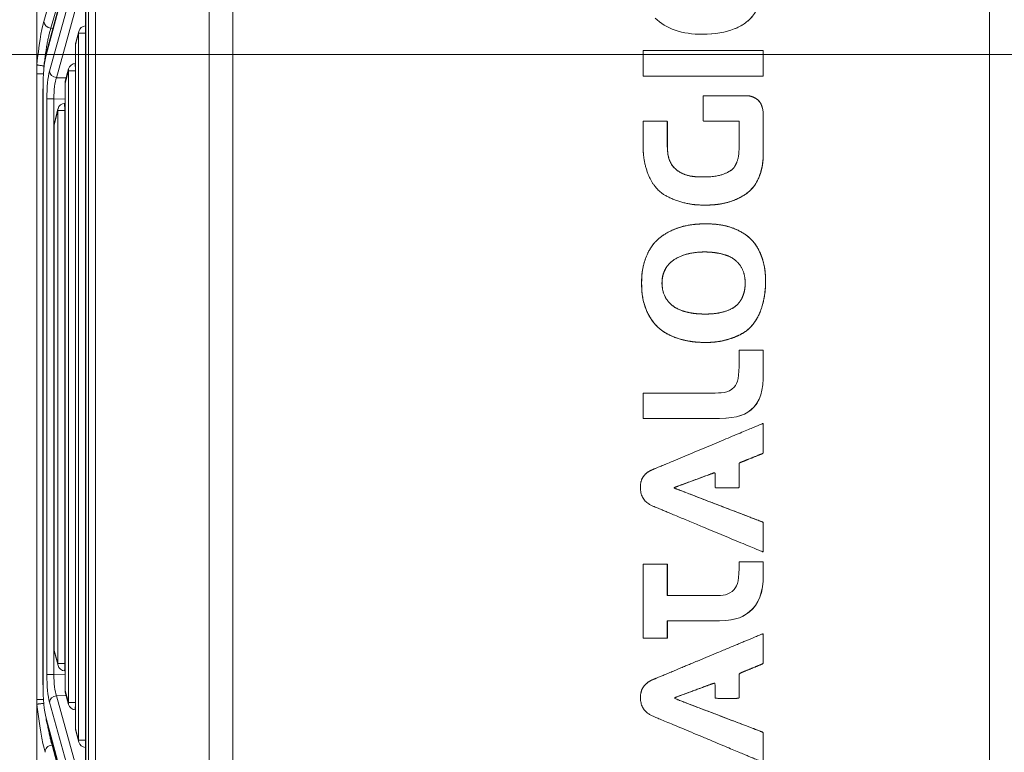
# Model space of a CAD drawing. Header units: millimetres. Extents: x 4 to 836, y 5 to 589.
# Tile 53 of 153: x 469 to 509, y 303 to 333. Entities that reach past the tile are written whole.
import ezdxf

# ---------------------------------------------------------------- set-up
doc = ezdxf.new("R2010")
doc.units = ezdxf.units.MM
doc.layers.add('1', color=7, linetype='Continuous', true_color=0xffffff)
doc.styles.add('ideas_simplex', font='simplex.shx')
doc.dimstyles.get("Standard").update_dxf_attribs({"dimtxt": 0.18, "dimasz": 0.18, "dimexe": 0.18, "dimexo": 0.0625, "dimgap": 0.09, "dimtad": 0, "dimtih": 1, "dimtoh": 1, "dimdec": 4, "dimzin": 0, "dimdsep": 46, "dimtxsty": 'Standard', "dimcen": 0.09, "dimadec": 0, "dimazin": 0, "dimtfac": 1, "dimtdec": 4, "dimtofl": 0, "dimtmove": 0, "dimatfit": 3, "dimfxl": 1, "dimtolj": 1, "dimtzin": 0, "dimarcsym": 0})

# ---------------------------------------------------------------- blocks, each defined once
blk = doc.blocks.new('_U1')
at = {"layer": '1', "color": 152, "lineweight": 13}
for p, q in [((522.858102, 331.097855), (450.255753, 331.097855)), ((522.858102, 282.097855), (450.255753, 282.097855))]:
    blk.add_line(p, q, dxfattribs=at)
at = {"layer": '1', "color": 27, "lineweight": 13}
blk.add_line((452.255753, 331.097855), (452.255753, 282.097855), dxfattribs=at)
at = {"layer": '1', "color": 87, "lineweight": 25}
for p, q in [((450.755753, 313.700355), (445.130753, 313.700355)), ((445.130753, 313.700355), (445.130753, 312.200355)), ((450.755753, 312.200355), (450.755753, 313.700355)), ((445.130753, 300.995355), (445.130753, 299.495355)), ((450.755753, 299.495355), (450.755753, 300.995355)), ((445.130753, 299.495355), (450.755753, 299.495355))]:
    blk.add_line(p, q, dxfattribs=at)
at = {"layer": '1', "color": 27, "lineweight": 18}
for points in [[(452.255753, 331.097855), (452.784734, 328.097857), (451.726772, 328.097853)], [(452.255753, 282.097855), (451.726772, 285.097853), (452.784734, 285.097857)]]:
    blk.add_solid(points, dxfattribs=at)
at = {"layer": '1', "color": 87, "linetype": 'Continuous', "lineweight": 25, "char_height": 3, "attachment_point": 7, "rotation": 90, "line_spacing_factor": 1.204819, "style": 'ideas_simplex'}
for s, insert in [('\\W1.2097;1.93', (450.602253, 300.942855)), ('\\W1.0938;49', (443.289753, 303.912855))]:
    blk.add_mtext(s, dxfattribs=dict(at, insert=insert))

msp = doc.modelspace()

# ---------------------------------------------------------------- linework, layer by layer
at = {"layer": '1', "color": 27, "linetype": 'Continuous', "lineweight": 18}
for p, q in [((476.858, 282.095), (476.858, 347.585)), ((471.741, 336.684), (470.24, 331.15)), ((469.858, 330.717), (469.858, 335.561)), ((471.838, 333.018), (471.838, 302.177)), ((471.562, 332.041), (471.439, 331.588)), ((471.838, 332.262), (471.834, 332.262)), ((471.429, 331.509), (471.429, 303.687)), ((469.858, 330.319), (469.858, 330.717)), ((471.148, 330.515), (471.014, 330.02)), ((471.429, 330.737), (471.42, 330.736)), ((469.858, 304.877), (469.858, 330.319)), ((470.109, 329.713), (470.105, 329.713)), ((470.105, 329.713), (470.105, 305.483)), ((471.003, 329.942), (471.003, 305.254)), ((470.717, 328.895), (470.571, 328.316)), ((471.003, 329.122), (470.989, 329.122)), ((470.562, 328.243), (470.562, 306.88)), ((470.573, 306.801), (470.718, 306.265)), ((470.989, 306.045), (471.003, 306.044)), ((470.109, 305.483), (470.105, 305.483)), ((469.858, 304.677), (469.858, 304.877)), ((471.014, 305.176), (471.148, 304.681)), ((469.858, 304.677), (469.858, 301.613)), ((471.42, 304.46), (471.429, 304.459)), ((470.24, 304.045), (471.741, 298.511)), ((471.439, 303.608), (471.562, 303.154)), ((471.834, 302.934), (471.838, 302.933))]:
    msp.add_line(p, q, dxfattribs=at)
at = {"layer": '1', "color": 252, "linetype": 'Continuous', "lineweight": 18}
msp.add_line((508.558, 347.847), (508.558, 265.349), dxfattribs=at)
at = {"layer": '1', "color": 252, "linetype": 'Continuous', "lineweight": 13}
msp.add_line((477.823, 347.483), (477.823, 281.012), dxfattribs=at)
at = {"layer": '1', "color": 27, "linetype": 'Continuous', "lineweight": 13}
for p, q in [((470.14, 332.449), (471.928, 338.673)), ((472.215, 338.391), (470.426, 332.167)), ((471.734, 336.606), (470.233, 331.072)), ((470.369, 330.42), (471.734, 335.343)), ((472.02, 335.083), (470.655, 330.16)), ((471.954, 301.766), (471.954, 333.43)), ((472.239, 333.43), (472.239, 301.766)), ((471.842, 333.018), (471.842, 302.177)), ((470.426, 332.167), (470.515, 332.164)), ((471.555, 331.963), (471.432, 331.509)), ((471.841, 331.963), (471.555, 331.963)), ((471.555, 303.233), (471.555, 331.963)), ((471.429, 331.509), (471.432, 331.509)), ((471.432, 331.509), (471.432, 303.687)), ((470.148, 330.64), (470.148, 330.552)), ((471.141, 330.437), (471.007, 329.942)), ((471.427, 330.437), (471.141, 330.437)), ((471.141, 304.759), (471.141, 330.437)), ((471.427, 330.437), (471.427, 304.759)), ((471.429, 330.437), (471.427, 330.437)), ((470.655, 330.16), (471.05, 330.152)), ((470.109, 329.713), (470.109, 305.483)), ((471.003, 329.942), (471.007, 329.942)), ((471.007, 329.942), (471.007, 305.254)), ((470.551, 329.297), (470.265, 329.297)), ((470.265, 305.899), (470.265, 329.297)), ((470.551, 329.297), (470.551, 305.899)), ((471.003, 329.288), (470.551, 329.297)), ((470.711, 328.822), (470.566, 328.243)), ((470.997, 328.822), (470.711, 328.822)), ((470.711, 306.344), (470.711, 328.822)), ((470.997, 328.822), (470.997, 306.344)), ((471.003, 328.822), (470.997, 328.822)), ((470.562, 328.243), (470.566, 328.243)), ((470.566, 328.243), (470.566, 306.88)), ((470.562, 306.88), (470.566, 306.88)), ((470.566, 306.88), (470.711, 306.344)), ((470.997, 306.344), (470.711, 306.344)), ((470.997, 306.344), (471.003, 306.344)), ((470.551, 305.899), (470.265, 305.899)), ((470.551, 305.899), (471.003, 305.908)), ((471.003, 305.254), (471.007, 305.254)), ((471.007, 305.254), (471.141, 304.759)), ((471.05, 305.043), (470.655, 305.035)), ((470.655, 305.035), (472.02, 300.113)), ((471.734, 299.853), (470.369, 304.776)), ((471.427, 304.759), (471.141, 304.759)), ((471.427, 304.759), (471.429, 304.759)), ((470.233, 304.124), (471.734, 298.59)), ((471.429, 303.687), (471.432, 303.687)), ((471.432, 303.687), (471.555, 303.233)), ((471.841, 303.233), (471.555, 303.233)), ((470.515, 303.032), (470.476, 303.03)), ((470.476, 303.03), (472.105, 296.838))]:
    msp.add_line(p, q, dxfattribs=at)
at = {"layer": '1', "color": 7, "linetype": 'Continuous', "lineweight": 18}
for p, q in [((496.907, 331.922), (496.908, 331.922)), ((499.365, 319.079), (499.365, 319.079)), ((499.365, 310.473), (499.365, 310.473))]:
    msp.add_line(p, q, dxfattribs=at)
at = {"layer": '1', "color": 27, "linetype": 'Continuous', "lineweight": 18}
for centre, start, end in [((471.852, 331.963), 93.4613, 164.8195), ((471.729, 331.509), 164.8195, 180), ((471.438, 330.437), 93.4613, 164.8195), ((471.303, 329.942), 164.8195, 180), ((471.008, 328.822), 93.604, 165.912), ((470.862, 328.243), 165.912, 180), ((470.862, 306.88), 180, 195.1805), ((471.008, 306.344), 195.1805, 266.5387), ((471.303, 305.254), 180, 195.1805), ((471.438, 304.759), 195.1805, 266.5387), ((471.729, 303.687), 180, 195.1805), ((471.852, 303.233), 195.1805, 266.5387)]:
    msp.add_arc(centre, 0.3, start, end, dxfattribs=at)
at = {"layer": '1', "color": 27, "linetype": 'Continuous', "lineweight": 13}
for centre, major_axis, ratio, start_param, end_param in [((470.121, 330.335), (0.191, 2.434), 0.119146, 0.527983, 1.43201), ((470.437, 332.426), (0.288, -0.083), 0.85982, 3.376146, 4.919404), ((471.852, 331.963), (-0.29, 0.079), 0.85566, 6.283167, 6.590254), ((471.852, 331.963), (-0.018, 0.299), 0.034836, 0.00006, 1.386563), ((471.729, 331.509), (-0.29, 0.079), 0.85566, 6.283167, 6.590254), ((470.473, 329.292), (0.001, -1.3), 0.159328, 3.661877, 4.708371), ((470.665, 330.42), (0.289, -0.08), 0.860317, 3.453505, 4.911422), ((471.438, 330.437), (-0.29, 0.079), 0.85566, 6.283167, 6.590254), ((471.438, 330.437), (-0.018, 0.299), 0.034836, 0.00006, 1.568689), ((470.769, 329.292), (0.008, -1), 0.217522, 3.659173, 4.705668), ((471.303, 329.942), (-0.29, 0.079), 0.85566, 6.283167, 6.590254), ((471.008, 328.822), (-0.291, 0.073), 0.83818, 6.283182, 6.5741), ((471.008, 328.822), (-0.019, 0.299), 0.034831, 0.000038, 1.568603), ((470.862, 328.243), (-0.291, 0.073), 0.83818, 6.283182, 6.5741), ((470.862, 306.88), (0.29, 0.079), 0.85566, 2.834524, 3.14161), ((471.008, 306.344), (0.29, 0.079), 0.85566, 2.834524, 3.14161), ((471.008, 306.344), (0.018, 0.299), 0.034836, 1.572903, 3.141533), ((470.473, 305.904), (0.001, 1.3), 0.159328, 1.574814, 2.621308), ((470.769, 305.904), (0.008, 1), 0.217522, 1.577518, 2.624012), ((471.303, 305.254), (0.29, 0.079), 0.85566, 2.834524, 3.14161), ((470.665, 304.776), (0.289, 0.08), 0.860317, 1.371763, 2.82968), ((470.042, 304.852), (0.288, -2.437), 0.082126, 4.771108, 5.75444), ((471.438, 304.759), (0.29, 0.079), 0.85566, 2.834524, 3.14161), ((471.438, 304.759), (0.018, 0.299), 0.034836, 1.572903, 3.141533), ((471.729, 303.687), (0.29, 0.079), 0.85566, 2.834524, 3.14161), ((471.852, 303.233), (0.29, 0.079), 0.85566, 2.834524, 3.14161), ((470.486, 302.771), (0.29, 0.076), 0.860994, 1.383245, 2.978835), ((471.852, 303.233), (0.018, 0.299), 0.034836, 1.755031, 3.14158)]:
    msp.add_ellipse(centre, major_axis=major_axis, ratio=ratio, start_param=start_param, end_param=end_param, dxfattribs=at)
at = {"layer": '1', "color": 27, "linetype": 'Continuous', "lineweight": 18}
for centre, major_axis, ratio, start_param, end_param in [((470.358, 329.713), (0, 1.574), 0.158387, 0.528382, 1.570796), ((470.529, 331.072), (-0.29, 0.079), 0.85566, 6.283167, 6.590254), ((470.358, 305.483), (0, 1.574), 0.158387, 1.570796, 2.613211), ((470.529, 304.124), (-0.29, -0.079), 0.85566, 5.976116, 6.283203)]:
    msp.add_ellipse(centre, major_axis=major_axis, ratio=ratio, start_param=start_param, end_param=end_param, dxfattribs=at)
at = {"layer": '1', "color": 7, "linetype": 'Continuous', "lineweight": 18}
for points, degree, knots in [([(494.969, 332.585), (495.42, 332.144), (496.063, 331.922), (496.908, 331.922), (497.404, 331.922), (498.016, 332.028), (498.617, 332.348), (498.976, 332.675), (499.14, 332.97), (499.202, 333.152)], 3, [0, 0, 0, 0, 0.5, 0.5, 0.5, 0.7052, 0.792, 0.8844, 1, 1, 1, 1]), ([(496.911, 331.922), (497.407, 331.922), (498.019, 332.028), (498.62, 332.348), (498.979, 332.675), (499.143, 332.97), (499.205, 333.152)], 3, [0, 0, 0, 0, 0.4104, 0.584, 0.7688, 1, 1, 1, 1]), ([(499.365, 330.222), (499.365, 330.222), (499.365, 331.269), (499.365, 331.269), (499.365, 331.269), (494.488, 331.269), (494.489, 331.269)], 3, [0, 0, 0, 0, 0.499982, 0.499982, 0.499982, 1, 1, 1, 1]), ([(494.489, 331.269), (494.489, 331.269), (494.489, 330.222), (494.489, 330.222), (494.489, 330.222), (499.365, 330.222), (499.365, 330.222)], 3, [0, 0, 0, 0, 0.5, 0.5, 0.5, 1, 1, 1, 1]), ([(496.999, 324.98), (497, 324.98), (497.058, 324.98), (497.176, 324.982), (497.354, 324.988), (497.602, 325.007), (497.954, 325.069), (498.405, 325.245), (498.727, 325.453), (498.907, 325.638), (498.984, 325.736), (499.094, 325.881), (499.281, 326.233), (499.358, 326.689), (499.368, 326.975), (499.368, 326.975), (499.368, 327.244), (499.368, 327.244), (499.368, 327.244), (499.368, 327.895), (499.368, 328.685), (499.368, 328.685), (499.368, 328.84), (499.304, 329.029), (499.279, 329.1), (499.225, 329.178), (499.149, 329.269), (499.058, 329.321), (498.988, 329.361), (498.829, 329.425), (498.753, 329.425), (498.629, 329.425), (498.629, 329.425), (498.408, 329.425), (498.069, 329.425), (497.828, 329.425), (497.673, 329.425), (497.583, 329.425), (497.549, 329.425)], 7, [0, 0, 0, 0, 0, 0, 0, 0, 0.0003, 0.032921, 0.065542, 0.098163, 0.130784, 0.163405, 0.196026, 0.228647, 0.261267, 0.293888, 0.326509, 0.35913, 0.391751, 0.424372, 0.456993, 0.489614, 0.522235, 0.554856, 0.587477, 0.620098, 0.652719, 0.68534, 0.717961, 0.750582, 0.783203, 0.815824, 0.848445, 0.881066, 0.913687, 0.946308, 0.978929, 1, 1, 1, 1, 1, 1, 1, 1]), ([(496.92, 326.124), (496.868, 326.124), (496.762, 326.125), (496.606, 326.131), (496.404, 326.149), (496.137, 326.204), (495.832, 326.365), (495.549, 326.665), (495.471, 327.055), (495.471, 327.408), (495.471, 327.408), (495.471, 327.838), (495.471, 328.006), (495.471, 328.155), (495.471, 328.397), (495.471, 328.397), (495.471, 328.397), (495.315, 328.397), (495.143, 328.397), (494.993, 328.397), (494.873, 328.397), (494.794, 328.397), (494.754, 328.397), (494.75, 328.397)], 7, [0, 0, 0, 0, 0, 0, 0, 0, 0.056906, 0.119251, 0.181596, 0.243942, 0.306287, 0.368632, 0.430978, 0.493323, 0.555669, 0.618014, 0.680359, 0.742705, 0.80505, 0.867395, 0.929741, 0.992086, 1, 1, 1, 1, 1, 1, 1, 1]), ([(497.012, 324.218), (496.993, 324.218), (496.938, 324.217), (496.794, 324.215), (496.435, 324.201), (495.899, 324.115), (495.245, 323.77), (494.885, 323.43), (494.66, 323.053), (494.477, 322.551), (494.424, 322.137), (494.424, 321.807), (494.424, 321.41), (494.506, 320.886), (494.778, 320.327), (495.117, 319.927), (495.555, 319.654), (496.062, 319.491), (496.396, 319.434), (496.601, 319.414), (496.717, 319.406), (496.766, 319.404)], 6, [0, 0, 0, 0, 0, 0, 0, 0.063355, 0.12671, 0.190066, 0.253421, 0.316776, 0.380131, 0.443486, 0.506841, 0.570197, 0.633552, 0.696907, 0.760262, 0.823617, 0.886972, 0.950328, 1, 1, 1, 1, 1, 1, 1]), ([(497.019, 319.397), (497.041, 319.397), (497.113, 319.398), (497.23, 319.4), (497.4, 319.409), (497.68, 319.441), (498.105, 319.552), (498.574, 319.756), (498.85, 319.991), (498.984, 320.174), (499.137, 320.375), (499.377, 320.893), (499.464, 321.541), (499.464, 321.875), (499.464, 322.039), (499.44, 322.442), (499.323, 322.911), (499.116, 323.327), (498.876, 323.626), (498.514, 323.908), (497.957, 324.149), (497.409, 324.218), (497.055, 324.218), (497.055, 324.218), (497.055, 324.218), (497.055, 324.218), (497.055, 324.218), (497.032, 324.218), (497.012, 324.218)], 6, [0, 0, 0, 0, 0, 0, 0, 0.02015, 0.064689, 0.109228, 0.153766, 0.198305, 0.242843, 0.287382, 0.331921, 0.376459, 0.420998, 0.465537, 0.510075, 0.554614, 0.599152, 0.643691, 0.68823, 0.732768, 0.777307, 0.821846, 0.866384, 0.910923, 0.955461, 1, 1, 1, 1, 1, 1, 1]), ([(497.012, 320.551), (497.01, 320.551), (496.973, 320.551), (496.903, 320.552), (496.797, 320.555), (496.653, 320.562), (496.46, 320.58), (496.199, 320.626), (495.87, 320.733), (495.624, 320.876), (495.335, 321.204), (495.25, 321.534), (495.25, 321.817), (495.25, 321.981), (495.289, 322.244), (495.456, 322.567), (495.72, 322.813), (496.191, 323.02), (496.606, 323.07), (496.873, 323.075), (496.949, 323.075), (496.969, 323.075), (496.975, 323.075), (496.977, 323.075), (496.977, 323.075), (496.978, 323.075), (496.978, 323.075)], 9, [0, 0, 0, 0, 0, 0, 0, 0, 0, 0, 0.004799, 0.066727, 0.128654, 0.190581, 0.252509, 0.314436, 0.376363, 0.438291, 0.500218, 0.562145, 0.624073, 0.686, 0.747927, 0.809855, 0.871782, 0.933709, 0.995637, 1, 1, 1, 1, 1, 1, 1, 1, 1, 1]), ([(498.869, 316.658), (499.263, 316.976), (499.368, 317.446), (499.368, 318.176), (499.368, 318.176), (499.368, 318.541), (499.368, 318.541), (499.368, 319.079), (499.368, 319.079), (499.368, 319.079), (499.368, 319.079)], 3, [0, 0, 0, 0, 0.333298, 0.333298, 0.333298, 0.666597, 0.666597, 0.999895, 0.999895, 1, 1, 1, 1]), ([(498.185, 317.581), (497.945, 317.312), (497.634, 317.356), (497.292, 317.331), (497.292, 317.331), (494.489, 317.331), (494.489, 317.331), (494.489, 317.331), (494.489, 316.303), (494.489, 316.303)], 3, [0, 0, 0, 0, 0.333333, 0.333333, 0.333333, 0.666667, 0.666667, 0.666667, 1, 1, 1, 1]), ([(494.489, 316.303), (494.489, 316.303), (497.292, 316.303), (497.292, 316.303), (498.146, 316.303), (498.53, 316.38), (498.866, 316.658)], 3, [0, 0, 0, 0, 0.5, 0.5, 0.5, 1, 1, 1, 1]), ([(494.491, 316.303), (494.491, 316.303), (497.294, 316.303), (497.294, 316.303), (498.149, 316.303), (498.533, 316.38), (498.869, 316.658)], 3, [0, 0, 0, 0, 0.5, 0.5, 0.5, 1, 1, 1, 1]), ([(499.359, 316.104), (499.359, 316.104), (499.364, 316.103), (499.368, 316.099), (499.368, 316.079), (499.368, 316.014), (499.368, 315.818), (499.368, 315.509), (499.368, 315.154), (499.368, 314.891), (499.368, 314.891), (499.368, 314.891), (498.821, 314.671), (498.389, 314.497), (498.389, 314.497), (498.389, 314.497), (498.389, 314.262), (498.389, 313.741), (498.389, 313.489), (498.389, 313.489), (498.389, 313.489), (498.217, 313.489), (498.037, 313.489), (497.911, 313.489), (497.847, 313.489), (497.841, 313.489)], 7, [0, 0, 0, 0, 0, 0, 0, 0, 0.010594, 0.068441, 0.126289, 0.184136, 0.241984, 0.299831, 0.357679, 0.415526, 0.473373, 0.531221, 0.589068, 0.646916, 0.704763, 0.762611, 0.820458, 0.878305, 0.936153, 0.994, 1, 1, 1, 1, 1, 1, 1, 1]), ([(497.395, 314.103), (497.389, 314.103), (497.373, 314.099), (497.329, 314.083), (497.207, 314.038), (496.873, 313.914), (496.141, 313.644), (495.72, 313.489), (495.72, 313.489), (495.72, 313.489), (496.281, 313.273), (497.446, 312.825), (498.378, 312.467), (499.145, 312.172), (499.368, 312.086), (499.368, 312.086), (499.368, 312.086), (499.368, 311.858), (499.368, 311.272), (499.368, 311.01), (499.368, 310.923), (499.368, 310.895), (499.36, 310.889), (499.352, 310.889), (499.352, 310.889)], 7, [0, 0, 0, 0, 0, 0, 0, 0, 0.049521, 0.10871, 0.1679, 0.227089, 0.286278, 0.345467, 0.404657, 0.463846, 0.523035, 0.582224, 0.641414, 0.700603, 0.759792, 0.818981, 0.87817, 0.93736, 0.996549, 1, 1, 1, 1, 1, 1, 1, 1]), ([(494.946, 310.386), (494.712, 310.386), (494.489, 310.386), (494.489, 310.386), (494.489, 310.386), (494.489, 307.37), (494.489, 307.37), (494.489, 307.37), (494.902, 307.37), (495.191, 307.37)], 3, [0, 0, 0, 0, 0.224587, 0.224587, 0.224587, 0.694632, 0.694632, 0.694632, 1, 1, 1, 1]), ([(497.424, 309.109), (497.381, 309.109), (497.338, 309.109), (497.294, 309.109), (497.294, 309.109), (495.471, 309.109), (495.471, 309.109), (495.471, 309.109), (495.471, 310.386), (495.471, 310.386), (495.471, 310.386), (495.204, 310.386), (494.948, 310.386)], 3, [0, 0, 0, 0, 0.048242, 0.048242, 0.048242, 0.425594, 0.425594, 0.425594, 0.802946, 0.802946, 0.802946, 1, 1, 1, 1]), ([(495.468, 308.081), (495.468, 308.081), (497.292, 308.081), (497.292, 308.081), (498.146, 308.081), (498.463, 308.158), (498.799, 308.446)], 3, [0, 0, 0, 0, 0.5, 0.5, 0.5, 1, 1, 1, 1]), ([(495.471, 308.081), (495.471, 308.081), (497.294, 308.081), (497.294, 308.081), (498.149, 308.081), (498.466, 308.158), (498.802, 308.446)], 3, [0, 0, 0, 0, 0.5, 0.5, 0.5, 1, 1, 1, 1]), ([(495.194, 307.37), (495.35, 307.37), (495.471, 307.37), (495.471, 307.37), (495.471, 307.37), (495.471, 308.081), (495.471, 308.081)], 3, [0, 0, 0, 0, 0.259448, 0.259448, 0.259448, 1, 1, 1, 1]), ([(499.354, 307.551), (499.357, 307.551), (499.363, 307.549), (499.368, 307.541), (499.368, 307.515), (499.368, 307.446), (499.368, 307.287), (499.368, 307.086), (499.368, 306.748), (499.368, 306.342), (499.368, 306.342), (499.368, 306.342), (499.046, 306.209), (498.777, 306.099), (498.389, 305.939), (498.389, 305.939), (498.389, 305.939), (498.389, 305.487), (498.389, 305.224), (498.389, 304.945), (498.389, 304.931), (498.389, 304.93), (498.282, 304.93), (498.133, 304.93), (498.008, 304.93), (497.929, 304.93), (497.899, 304.93)], 8, [0, 0, 0, 0, 0, 0, 0, 0, 0, 0.033869, 0.088757, 0.143644, 0.198531, 0.253418, 0.308305, 0.363192, 0.418079, 0.472966, 0.527853, 0.58274, 0.637627, 0.692514, 0.747401, 0.802288, 0.857175, 0.912062, 0.966949, 1, 1, 1, 1, 1, 1, 1, 1, 1]), ([(497.383, 305.546), (497.379, 305.546), (497.365, 305.544), (497.332, 305.535), (497.253, 305.506), (497.073, 305.44), (496.718, 305.308), (496.346, 305.171), (495.72, 304.94), (495.72, 304.94), (495.72, 304.94), (496.623, 304.595), (497.87, 304.119), (498.889, 303.73), (499.368, 303.547), (499.368, 303.547), (499.368, 303.547), (499.368, 303.231), (499.368, 302.965), (499.368, 302.723), (499.368, 302.489), (499.368, 302.39), (499.368, 302.353), (499.361, 302.343), (499.353, 302.341), (499.348, 302.341)], 8, [0, 0, 0, 0, 0, 0, 0, 0, 0, 0.021478, 0.080031, 0.138583, 0.197136, 0.255689, 0.314242, 0.372795, 0.431348, 0.489901, 0.548453, 0.607006, 0.665559, 0.724112, 0.782665, 0.841218, 0.899771, 0.958323, 1, 1, 1, 1, 1, 1, 1, 1, 1])]:
    msp.add_open_spline(points, degree=degree, knots=knots, dxfattribs=at)
at = {"layer": '1', "color": 27, "linetype": 'Continuous', "lineweight": 13}
for points, knots in [([(470.426, 332.167), (470.413, 332.127), (470.387, 332.04), (470.361, 331.939), (470.342, 331.858), (470.336, 331.831), (470.323, 331.773), (470.317, 331.743), (470.298, 331.653), (470.273, 331.527), (470.25, 331.391), (470.227, 331.249), (470.216, 331.176), (470.195, 331.028), (470.185, 330.952), (470.166, 330.799), (470.156, 330.72), (470.148, 330.64)], [0, 0, 0, 0, 0.125, 0.25, 0.25, 0.3125, 0.3125, 0.375, 0.375, 0.5, 0.625, 0.625, 0.75, 0.75, 0.875, 0.875, 1, 1, 1, 1]), ([(470.148, 330.319), (470.109, 330.319), (470.071, 330.319), (470.001, 330.319), (469.969, 330.319), (469.916, 330.319), (469.894, 330.319), (469.866, 330.319), (469.858, 330.319), (469.858, 330.319)], [0, 0, 0, 0, 0.250338, 0.250338, 0.500676, 0.500676, 0.751015, 0.751015, 1, 1, 1, 1]), ([(470.148, 304.877), (470.109, 304.877), (470.071, 304.877), (470.001, 304.877), (469.969, 304.877), (469.916, 304.877), (469.894, 304.877), (469.866, 304.877), (469.858, 304.877), (469.858, 304.877)], [0, 0, 0, 0, 0.250338, 0.250338, 0.500676, 0.500676, 0.751015, 0.751015, 1, 1, 1, 1]), ([(470.287, 303.861), (470.295, 303.821), (470.302, 303.782), (470.324, 303.669), (470.338, 303.599), (470.366, 303.466), (470.38, 303.402), (470.401, 303.313), (470.412, 303.269), (470.422, 303.228), (470.429, 303.2), (470.432, 303.187), (470.45, 303.122), (470.463, 303.074), (470.476, 303.03)], [0, 0, 0, 0, 0.115851, 0.115851, 0.336889, 0.336889, 0.557926, 0.557926, 0.668444, 0.723704, 0.723704, 0.778963, 0.778963, 1, 1, 1, 1])]:
    msp.add_open_spline(points, degree=3, knots=knots, dxfattribs=at)
at = {"layer": '1', "color": 27, "linetype": 'Continuous', "lineweight": 18}
for points, knots in [([(469.858, 330.717), (469.858, 330.714), (469.858, 330.712), (469.858, 330.707), (469.858, 330.705), (469.859, 330.701), (469.859, 330.699), (469.859, 330.696), (469.859, 330.695), (469.86, 330.695)], [0, 0, 0, 0, 0.25, 0.25, 0.5, 0.5, 0.75, 0.75, 1, 1, 1, 1]), ([(470.148, 330.64), (470.143, 330.641), (470.139, 330.641), (470.13, 330.641), (470.125, 330.642), (470.112, 330.643), (470.103, 330.643), (470.077, 330.645), (470.06, 330.647), (470.035, 330.65), (470.027, 330.651), (470.011, 330.653), (470.003, 330.654), (469.981, 330.657), (469.967, 330.659), (469.947, 330.663), (469.941, 330.664), (469.929, 330.667), (469.923, 330.668), (469.907, 330.672), (469.898, 330.675), (469.886, 330.679), (469.882, 330.68), (469.876, 330.683), (469.873, 330.685), (469.865, 330.689), (469.862, 330.692), (469.86, 330.695)], [0, 0, 0, 0, 0.03125, 0.03125, 0.0625, 0.0625, 0.125, 0.125, 0.25, 0.25, 0.3125, 0.3125, 0.375, 0.375, 0.5, 0.5, 0.5625, 0.5625, 0.625, 0.625, 0.75, 0.75, 0.8125, 0.8125, 0.875, 0.875, 1, 1, 1, 1]), ([(469.859, 304.685), (469.859, 304.685), (469.858, 304.684), (469.858, 304.681), (469.858, 304.679), (469.858, 304.677)], [0, 0, 0, 0, 0.5, 0.5, 1, 1, 1, 1]), ([(470.148, 304.724), (470.129, 304.722), (470.111, 304.721), (470.075, 304.718), (470.058, 304.717), (470.024, 304.714), (470.008, 304.712), (469.978, 304.709), (469.963, 304.707), (469.944, 304.704), (469.937, 304.704), (469.925, 304.702), (469.92, 304.701), (469.904, 304.698), (469.894, 304.697), (469.883, 304.694), (469.879, 304.693), (469.873, 304.692), (469.87, 304.691), (469.863, 304.688), (469.86, 304.687), (469.859, 304.685)], [0, 0, 0, 0, 0.125, 0.125, 0.25, 0.25, 0.375, 0.375, 0.5, 0.5, 0.5625, 0.5625, 0.625, 0.625, 0.75, 0.75, 0.8125, 0.8125, 0.875, 0.875, 1, 1, 1, 1])]:
    msp.add_open_spline(points, degree=3, knots=knots, dxfattribs=at)
at = {"layer": '1', "color": 7, "linetype": 'Continuous', "lineweight": 18}
for points, degree in [([(499.365, 330.222), (499.368, 330.222)], 1), ([(498.386, 328.239), (498.386, 328.237), (498.386, 328.23), (498.386, 328.213), (498.386, 328.164), (498.386, 328.035), (498.386, 327.91), (498.386, 327.775), (498.386, 327.446), (498.386, 327.446), (498.386, 327.094), (498.359, 326.811), (498.198, 326.502), (498.107, 326.411), (497.992, 326.351), (497.743, 326.207), (497.388, 326.12), (496.917, 326.12), (496.58, 326.12), (496.195, 326.172), (495.833, 326.361), (495.546, 326.665), (495.468, 327.055), (495.468, 327.408), (495.468, 327.408), (495.468, 327.838), (495.468, 328.006), (495.468, 328.155), (495.468, 328.397), (495.468, 328.397), (495.468, 328.397), (495.29, 328.397), (495.046, 328.397), (494.779, 328.397), (494.489, 328.397), (494.489, 328.397), (494.489, 328.397), (494.489, 328.057), (494.489, 327.845), (494.489, 327.644), (494.489, 327.292), (494.489, 327.292), (494.489, 326.988), (494.542, 326.616), (494.72, 326.108), (494.859, 325.876), (494.969, 325.736), (495.161, 325.492), (495.47, 325.279), (496.171, 325.036), (496.596, 324.977), (497.004, 324.977), (497.392, 324.977), (497.877, 325.04), (498.402, 325.245), (498.724, 325.453), (498.904, 325.638), (498.981, 325.736), (499.091, 325.881), (499.279, 326.233), (499.355, 326.689), (499.365, 326.975), (499.365, 326.975), (499.365, 327.244), (499.365, 327.244), (499.365, 327.244), (499.365, 327.895), (499.365, 328.685), (499.365, 328.685), (499.365, 328.84), (499.301, 329.029), (499.276, 329.1), (499.222, 329.178), (499.146, 329.269), (499.055, 329.321), (498.985, 329.361), (498.827, 329.425), (498.75, 329.425), (498.626, 329.425), (498.626, 329.425), (498.335, 329.425), (497.738, 329.425), (497.412, 329.425), (497.081, 329.425), (496.927, 329.425), (496.927, 329.425), (496.927, 329.425), (496.927, 329.219), (496.927, 328.836), (496.927, 328.525), (496.927, 328.397), (496.927, 328.397), (496.927, 328.397), (497.094, 328.397), (497.393, 328.397), (497.608, 328.397), (497.702, 328.397), (497.92, 328.397), (498.063, 328.397), (498.109, 328.397), (498.242, 328.397), (498.242, 328.397), (498.329, 328.397), (498.364, 328.396), (498.386, 328.396), (498.386, 328.375), (498.386, 328.33), (498.386, 328.243), (498.386, 328.243), (498.386, 328.243), (498.386, 328.243), (498.386, 328.243), (498.386, 328.243), (498.386, 328.241), (498.386, 328.239)], 7), ([(497.01, 324.218), (496.99, 324.218), (496.935, 324.217), (496.791, 324.215), (496.432, 324.201), (495.896, 324.115), (495.242, 323.77), (494.882, 323.43), (494.657, 323.053), (494.475, 322.551), (494.421, 322.137), (494.421, 321.807), (494.421, 321.41), (494.503, 320.886), (494.776, 320.327), (495.114, 319.927), (495.569, 319.643), (496.212, 319.444), (496.697, 319.396), (497.023, 319.396), (497.268, 319.396), (497.634, 319.43), (498.102, 319.552), (498.571, 319.756), (498.848, 319.991), (498.981, 320.174), (499.134, 320.375), (499.374, 320.893), (499.461, 321.541), (499.461, 321.875), (499.461, 322.039), (499.437, 322.442), (499.321, 322.911), (499.113, 323.327), (498.873, 323.626), (498.511, 323.908), (497.954, 324.149), (497.407, 324.218), (497.052, 324.218), (497.052, 324.218), (497.052, 324.218), (497.052, 324.218), (497.052, 324.218), (497.029, 324.218), (497.01, 324.218)], 6), ([(497.044, 323.075), (497.056, 323.074), (497.084, 323.074), (497.135, 323.072), (497.224, 323.068), (497.367, 323.058), (497.574, 323.031), (497.872, 322.966), (498.144, 322.857), (498.404, 322.636), (498.588, 322.318), (498.635, 322.019), (498.635, 321.817), (498.635, 321.675), (498.608, 321.409), (498.507, 321.159), (498.377, 320.975), (498.206, 320.808), (497.98, 320.692), (497.586, 320.577), (497.286, 320.546), (496.985, 320.549), (496.697, 320.549), (496.333, 320.584), (495.895, 320.717), (495.621, 320.876), (495.332, 321.204), (495.247, 321.534), (495.247, 321.817), (495.247, 321.981), (495.287, 322.244), (495.453, 322.567), (495.717, 322.813), (496.188, 323.02), (496.651, 323.075), (496.975, 323.075), (496.975, 323.075), (496.975, 323.075), (496.975, 323.075), (496.975, 323.075), (496.989, 323.075), (497.011, 323.075), (497.032, 323.075), (497.044, 323.075)], 9), ([(494.865, 314.223), (494.871, 314.226), (494.887, 314.233), (494.933, 314.252), (495.073, 314.311), (495.497, 314.488), (496.525, 314.919), (497.551, 315.35), (498.472, 315.736), (499.157, 316.023), (499.365, 316.111), (499.365, 316.111), (499.365, 316.111), (499.365, 315.859), (499.365, 315.509), (499.365, 315.154), (499.365, 314.891), (499.365, 314.891), (499.365, 314.891), (498.819, 314.671), (498.386, 314.497), (498.386, 314.497), (498.386, 314.497), (498.386, 314.262), (498.386, 313.741), (498.386, 313.489), (498.386, 313.489), (498.386, 313.489), (497.863, 313.489), (497.407, 313.489), (497.407, 313.489), (497.407, 313.489), (497.407, 313.776), (497.407, 314.113), (497.407, 314.113), (497.407, 314.113), (497.038, 313.977), (496.148, 313.648), (495.717, 313.489), (495.717, 313.489), (495.717, 313.489), (496.278, 313.273), (497.443, 312.825), (498.375, 312.467), (499.143, 312.172), (499.365, 312.086), (499.365, 312.086), (499.365, 312.086), (499.365, 311.858), (499.365, 311.182), (499.365, 310.876), (499.365, 310.876), (499.365, 310.876), (498.824, 311.102), (497.676, 311.58), (496.874, 311.915), (495.995, 312.281), (495.186, 312.618), (494.872, 312.749), (494.872, 312.749), (494.584, 312.874), (494.364, 313.162), (494.364, 313.498), (494.364, 313.825), (494.565, 314.103), (494.853, 314.219), (494.853, 314.219), (494.853, 314.219), (494.853, 314.219), (494.853, 314.219), (494.853, 314.219), (494.859, 314.221), (494.865, 314.223)], 7), ([(494.489, 316.303), (494.491, 316.303)], 1), ([(498.802, 308.446), (499.186, 308.753), (499.368, 309.224), (499.368, 309.963)], 3), ([(498.185, 309.358), (497.968, 309.116), (497.711, 309.109), (497.421, 309.109)], 3), ([(495.468, 308.081), (495.471, 308.081)], 1), ([(494.86, 305.682), (494.863, 305.683), (494.872, 305.687), (494.899, 305.698), (494.98, 305.732), (495.236, 305.839), (495.963, 306.143), (496.4, 306.325), (497.141, 306.634), (497.952, 306.973), (498.708, 307.288), (499.06, 307.435), (499.365, 307.562), (499.365, 307.562), (499.365, 307.562), (499.365, 307.339), (499.365, 307.103), (499.365, 306.748), (499.365, 306.342), (499.365, 306.342), (499.365, 306.342), (499.043, 306.209), (498.775, 306.099), (498.386, 305.939), (498.386, 305.939), (498.386, 305.939), (498.386, 305.487), (498.386, 305.224), (498.386, 304.93), (498.386, 304.93), (498.386, 304.93), (497.984, 304.93), (497.407, 304.93), (497.407, 304.93), (497.407, 304.93), (497.407, 305.179), (497.407, 305.564), (497.407, 305.564), (497.407, 305.564), (496.843, 305.356), (496.397, 305.191), (495.717, 304.94), (495.717, 304.94), (495.717, 304.94), (496.62, 304.595), (497.867, 304.119), (498.886, 303.73), (499.365, 303.547), (499.365, 303.547), (499.365, 303.547), (499.365, 303.231), (499.365, 302.955), (499.365, 302.666), (499.365, 302.327), (499.365, 302.327), (499.365, 302.327), (499.024, 302.47), (498.864, 302.537), (498.357, 302.75), (497.409, 303.146), (496.271, 303.624), (495.601, 303.904), (494.872, 304.21), (494.853, 304.218), (494.584, 304.335), (494.364, 304.613), (494.364, 304.959), (494.364, 305.285), (494.565, 305.555), (494.853, 305.679), (494.853, 305.679), (494.853, 305.679), (494.853, 305.679), (494.853, 305.679), (494.853, 305.679), (494.857, 305.681), (494.86, 305.682)], 8)]:
    msp.add_open_spline(points, degree=degree, dxfattribs=at)
at = {"layer": '1', "color": 7, "linetype": 'Continuous', "lineweight": 13}
for points, knots in [([(498.866, 316.658), (499.26, 316.976), (499.365, 317.446), (499.365, 318.176), (499.365, 318.176), (499.365, 318.541), (499.365, 318.541), (499.365, 319.079), (499.365, 319.079), (499.365, 319.079), (498.386, 319.079), (498.386, 319.079), (498.386, 319.079), (498.386, 318.657), (498.386, 318.657), (498.386, 317.974), (498.348, 317.763), (498.185, 317.581)], [0, 0, 0, 0, 0.166667, 0.166667, 0.166667, 0.333333, 0.333333, 0.5, 0.5, 0.5, 0.666667, 0.666667, 0.666667, 0.833333, 0.833333, 0.833333, 1, 1, 1, 1]), ([(497.421, 309.109), (497.379, 309.109), (497.335, 309.109), (497.292, 309.109), (497.292, 309.109), (495.468, 309.109), (495.468, 309.109), (495.468, 309.109), (495.468, 310.386), (495.468, 310.386), (495.468, 310.386), (495.201, 310.386), (494.946, 310.386)], [0, 0, 0, 0, 0.048242, 0.048242, 0.048242, 0.425594, 0.425594, 0.425594, 0.802946, 0.802946, 0.802946, 1, 1, 1, 1]), ([(498.799, 308.446), (499.183, 308.753), (499.365, 309.224), (499.365, 309.963), (499.365, 309.963), (499.365, 310.319), (499.365, 310.319), (499.365, 310.473), (499.365, 310.473), (499.365, 310.473), (498.386, 310.473), (498.386, 310.473), (498.386, 310.473), (498.386, 310.434), (498.386, 310.434), (498.386, 309.762), (498.348, 309.541), (498.185, 309.358)], [0, 0, 0, 0, 0.166667, 0.166667, 0.166667, 0.333333, 0.333333, 0.5, 0.5, 0.5, 0.666667, 0.666667, 0.666667, 0.833333, 0.833333, 0.833333, 1, 1, 1, 1]), ([(495.191, 307.37), (495.348, 307.37), (495.468, 307.37), (495.468, 307.37), (495.468, 307.37), (495.468, 308.081), (495.468, 308.081)], [0, 0, 0, 0, 0.259448, 0.259448, 0.259448, 1, 1, 1, 1])]:
    msp.add_open_spline(points, degree=3, knots=knots, dxfattribs=at)

# ---------------------------------------------------------------- dimensions: what is measured, and where the dimension line sits
at = {"layer": '1', "color": 87, "linetype": 'Continuous', "lineweight": 25}
dim = msp.add_linear_dim(base=(452.256, 282.098), p1=(525.358, 331.098), p2=(525.358, 282.098), angle=90, text='<>\\P[\\C87;\\H3.00;\\Fsimplex.shx;1.93\\Fsimplex.shx;\\H3.00;\\C87; ]', dimstyle='Standard', override={"dimtxt": 3, "dimasz": 3, "dimexe": 2, "dimexo": 2.5, "dimgap": 1.5, "dimtad": 1, "dimtih": 0, "dimtoh": 0, "dimdec": 2, "dimlfac": 1, "dimzin": 8, "dimdsep": 44, "dimlunit": 2, "dimtxsty": 'ideas_simplex', "dimsah": 1, "dimse1": 0, "dimse2": 0, "dimsd1": 0, "dimsd2": 0, "dimclrd": 27, "dimclre": 152, "dimclrt": 87, "dimtol": 0, "dimtm": -0.1, "dimtfac": 0.5, "dimtdec": 2, "dimtofl": 1, "dimtmove": 0, "dimtzin": 8, "dimlwd": 13, "dimlwe": 13}, dxfattribs=at)
dim.commit()
dim.dimension.update_dxf_attribs({"geometry": '_U1', "text_midpoint": (452.256, 306.598), "dimtype": 160})

doc.saveas('drawing.dxf')
